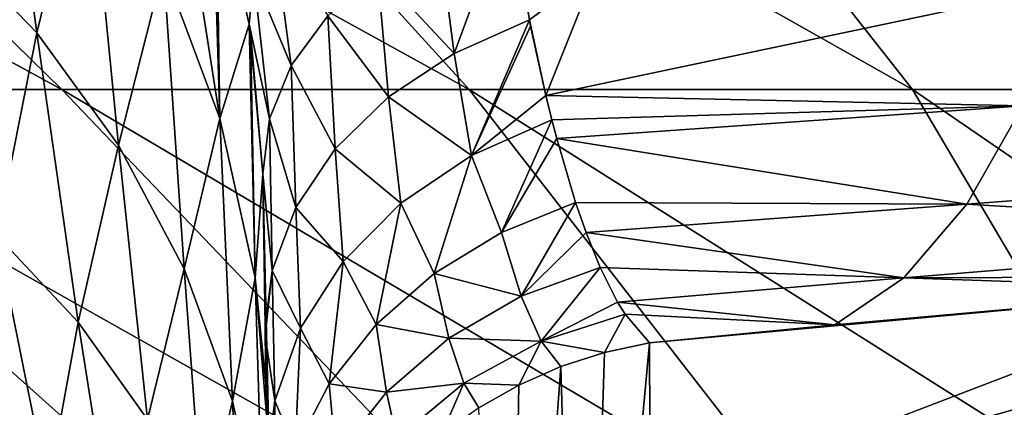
# Model space of a CAD drawing. Header units: metres. Extents: x -90 to 304, y -90 to 74.
# Tile 43 of 256: x -12.42 to -9.15, y -74.23 to -72.94. Entities that reach past the tile are written whole.
import ezdxf

# ---------------------------------------------------------------- set-up
doc = ezdxf.new("R2010")
doc.units = ezdxf.units.M
doc.layers.add('solid_21662050_350', color=7, linetype='CONTINUOUS')

msp = doc.modelspace()

# ---------------------------------------------------------------- linework, layer by layer
at = {"layer": 'solid_21662050_350'}
for points in [[(-12.27805, -73.172813, 12.269909), (-14.023734, -71.466339, 14.04529), (-15.413751, -71.466339, 12.504063)], [(-12.27805, -73.172813, 12.269909), (-15.413751, -71.466339, 12.504063), (-13.493815, -73.172813, 10.918706)], [(-10.927654, -73.172813, 13.48657), (-12.480372, -71.466339, 15.432939), (-14.023734, -71.466339, 14.04529)], [(-10.927654, -73.172813, 13.48657), (-14.023734, -71.466339, 14.04529), (-12.27805, -73.172813, 12.269909)], [(-9.457433, -73.172813, 14.555347), (-10.800544, -71.466339, 16.651833), (-12.480372, -71.466339, 15.432939)], [(-9.457433, -73.172813, 14.555347), (-12.480372, -71.466339, 15.432939), (-10.927654, -73.172813, 13.48657)], [(-7.88351, -73.172813, 15.464522), (-9.002614, -71.466339, 17.688646), (-10.800544, -71.466339, 16.651833)], [(-7.88351, -73.172813, 15.464522), (-10.800544, -71.466339, 16.651833), (-9.457433, -73.172813, 14.555347)], [(-12.361922, -72.984184, -13.963628), (-12.682162, -72.653397, -13.772421), (-12.51041, -71.879944, -16.072592)], [(-12.361922, -72.984184, -13.963628), (-12.51041, -71.879944, -16.072592), (-12.194654, -72.302589, -16.327679)], [(-11.961378, -71.948395, -18.345089), (-11.754338, -73.268723, -16.81815), (-11.941216, -72.768112, -16.577593)], [(-11.961378, -71.948395, -18.345089), (-11.780512, -72.434563, -18.643), (-11.754338, -73.268723, -16.81815)], [(-12.090604, -73.357285, -14.152595), (-12.361922, -72.984184, -13.963628), (-12.194654, -72.302589, -16.327679)], [(-12.090604, -73.357285, -14.152595), (-12.194654, -72.302589, -16.327679), (-11.941216, -72.768112, -16.577593)], [(-11.780512, -72.434563, -18.643), (-11.766435, -72.481392, -18.674526), (-11.754338, -73.268723, -16.81815)], [(-11.780512, -72.434563, -18.643), (-11.657398, -72.956177, -19.028025), (-11.766435, -72.481392, -18.674526)], [(-11.642535, -72.792709, -19.247427), (-11.657398, -72.956177, -19.028025), (-11.780512, -72.434563, -18.643)], [(-11.766435, -72.481392, -18.674526), (-11.657398, -72.956177, -19.028025), (-11.754338, -73.268723, -16.81815)], [(-10.977629, -73.052887, -20.828764), (-11.028911, -72.654999, -20.386702), (-10.794385, -72.556084, -20.497723)], [(-10.977629, -73.052887, -20.828764), (-10.794385, -72.556084, -20.497723), (-10.727968, -72.941643, -20.921331)], [(-10.727968, -72.941643, -20.921331), (-10.794385, -72.556084, -20.497723), (-10.507584, -72.777077, -20.894594)], [(-12.495237, -73.655029, -11.619827), (-12.682162, -72.653397, -13.772421), (-12.361922, -72.984184, -13.963628)], [(-11.517604, -73.092949, -19.888981), (-11.642535, -72.792709, -19.247427), (-11.579002, -72.62989, -19.457359)], [(-11.396825, -72.928055, -20.076982), (-11.517604, -73.092949, -19.888981), (-11.579002, -72.62989, -19.457359)], [(-10.977629, -73.052887, -20.828764), (-11.232047, -72.780388, -20.244802), (-11.028911, -72.654999, -20.386702)], [(-11.872778, -73.766426, -14.336137), (-12.090604, -73.357285, -14.152595), (-11.941216, -72.768112, -16.577593)], [(-11.872778, -73.766426, -14.336137), (-11.941216, -72.768112, -16.577593), (-11.754338, -73.268723, -16.81815)], [(-11.195131, -73.196793, -20.704765), (-11.396825, -72.928055, -20.076982), (-11.232047, -72.780388, -20.244802)], [(-11.195131, -73.196793, -20.704765), (-11.232047, -72.780388, -20.244802), (-10.977629, -73.052887, -20.828764)], [(-10.727968, -72.941643, -20.921331), (-10.507584, -72.777077, -20.894594), (-10.673495, -73.192184, -21.269442)], [(-10.673495, -73.192184, -21.269442), (-10.507584, -72.777077, -20.894594), (-8.935186, -72.825859, -21.900337)], [(-11.59025, -73.269417, -19.687235), (-11.657398, -72.956177, -19.028025), (-11.642535, -72.792709, -19.247427)], [(-11.517604, -73.092949, -19.888981), (-11.59025, -73.269417, -19.687235), (-11.642535, -72.792709, -19.247427)], [(-10.673495, -73.192184, -21.269442), (-8.935186, -72.825859, -21.900337), (-9.091739, -73.22683, -22.344561)], [(-11.372207, -73.369049, -20.555218), (-11.517604, -73.092949, -19.888981), (-11.396825, -72.928055, -20.076982)], [(-11.372207, -73.369049, -20.555218), (-11.396825, -72.928055, -20.076982), (-11.195131, -73.196793, -20.704765)], [(-10.977629, -73.052887, -20.828764), (-10.727968, -72.941643, -20.921331), (-10.920424, -73.391014, -21.32423)], [(-10.920424, -73.391014, -21.32423), (-10.727968, -72.941643, -20.921331), (-10.723789, -72.96257, -20.947897)], [(-10.723789, -72.96257, -20.947897), (-10.727968, -72.941643, -20.921331), (-10.673495, -73.192184, -21.269442)], [(-11.657398, -72.956177, -19.028025), (-11.637151, -73.796043, -17.045324), (-11.754338, -73.268723, -16.81815)], [(-11.657398, -72.956177, -19.028025), (-11.612271, -73.451424, -19.478678), (-11.653183, -72.982498, -19.049635)], [(-11.59025, -73.269417, -19.687235), (-11.612271, -73.451424, -19.478678), (-11.657398, -72.956177, -19.028025)], [(-11.657398, -72.956177, -19.028025), (-11.653183, -72.982498, -19.049635), (-11.637151, -73.796043, -17.045324)], [(-10.920424, -73.391014, -21.32423), (-10.723789, -72.96257, -20.947897), (-10.673495, -73.192184, -21.269442)], [(-12.223977, -73.943039, -11.756516), (-12.495237, -73.655029, -11.619827), (-12.361922, -72.984184, -13.963628)], [(-12.223977, -73.943039, -11.756516), (-12.361922, -72.984184, -13.963628), (-12.090604, -73.357285, -14.152595)], [(-11.653183, -72.982498, -19.049635), (-11.612271, -73.451424, -19.478678), (-11.637151, -73.796043, -17.045324)], [(-11.195131, -73.196793, -20.704765), (-10.977629, -73.052887, -20.828764), (-10.920424, -73.391014, -21.32423)], [(-11.502292, -73.563278, -20.385668), (-11.59025, -73.269417, -19.687235), (-11.517604, -73.092949, -19.888981)], [(-11.502292, -73.563278, -20.385668), (-11.517604, -73.092949, -19.888981), (-11.372207, -73.369049, -20.555218)], [(-14.561618, -73.172813, 9.447777), (-12.679283, -74.651749, 7.490798), (-11.835607, -74.651749, 8.763257)], [(-13.493815, -73.172813, 10.918706), (-14.561618, -73.172813, 9.447777), (-11.835607, -74.651749, 8.763257)], [(-13.493815, -73.172813, 10.918706), (-11.835607, -74.651749, 8.763257), (-10.864724, -74.651749, 9.941531)], [(-12.27805, -73.172813, 12.269909), (-13.493815, -73.172813, 10.918706), (-10.864724, -74.651749, 9.941531)], [(-12.27805, -73.172813, 12.269909), (-10.864724, -74.651749, 9.941531), (-9.777069, -74.651749, 11.012956)], [(-10.927654, -73.172813, 13.48657), (-12.27805, -73.172813, 12.269909), (-9.777069, -74.651749, 11.012956)], [(-10.927654, -73.172813, 13.48657), (-9.777069, -74.651749, 11.012956), (-8.584332, -74.651749, 11.966015)], [(-9.457433, -73.172813, 14.555347), (-10.927654, -73.172813, 13.48657), (-8.584332, -74.651749, 11.966015)], [(-9.457433, -73.172813, 14.555347), (-8.584332, -74.651749, 11.966015), (-7.299333, -74.651749, 12.790465)], [(-7.88351, -73.172813, 15.464522), (-9.457433, -73.172813, 14.555347), (-7.299333, -74.651749, 12.790465)], [(-11.372207, -73.369049, -20.555218), (-11.195131, -73.196793, -20.704765), (-11.154469, -73.549194, -21.219412)], [(-11.195131, -73.196793, -20.704765), (-10.920424, -73.391014, -21.32423), (-11.154469, -73.549194, -21.219412)], [(-10.920424, -73.391014, -21.32423), (-10.673495, -73.192184, -21.269442), (-10.653612, -73.272896, -21.397663)], [(-10.653612, -73.272896, -21.397663), (-10.673495, -73.192184, -21.269442), (-9.091739, -73.22683, -22.344561)], [(-10.637468, -73.334694, -21.502277), (-10.653612, -73.272896, -21.397663), (-9.091739, -73.22683, -22.344561)], [(-10.637468, -73.334694, -21.502277), (-9.091739, -73.22683, -22.344561), (-9.276747, -73.552872, -22.836588)], [(-9.276747, -73.552872, -22.836588), (-9.091739, -73.22683, -22.344561), (-7.50893, -73.417656, -23.58165)], [(-11.712119, -74.204704, -14.511159), (-11.872778, -73.766426, -14.336137), (-11.754338, -73.268723, -16.81815)], [(-11.712119, -74.204704, -14.511159), (-11.754338, -73.268723, -16.81815), (-11.637151, -73.796043, -17.045324)], [(-11.580565, -73.77227, -20.202398), (-11.612271, -73.451424, -19.478678), (-11.59025, -73.269417, -19.687235)], [(-11.580565, -73.77227, -20.202398), (-11.59025, -73.269417, -19.687235), (-11.502292, -73.563278, -20.385668)], [(-10.920424, -73.391014, -21.32423), (-10.653612, -73.272896, -21.397663), (-10.820703, -73.646194, -21.869461)], [(-10.820703, -73.646194, -21.869461), (-10.653612, -73.272896, -21.397663), (-10.637468, -73.334694, -21.502277)], [(-10.820703, -73.646194, -21.869461), (-10.637468, -73.334694, -21.502277), (-10.574632, -73.546516, -21.914093)], [(-10.574632, -73.546516, -21.914093), (-10.637468, -73.334694, -21.502277), (-9.276747, -73.552872, -22.836588)], [(-11.99415, -74.266197, -11.890565), (-12.223977, -73.943039, -11.756516), (-12.090604, -73.357285, -14.152595)], [(-11.99415, -74.266197, -11.890565), (-12.090604, -73.357285, -14.152595), (-11.872778, -73.766426, -14.336137)], [(-11.502292, -73.563278, -20.385668), (-11.372207, -73.369049, -20.555218), (-11.345875, -73.742752, -21.090239)], [(-11.372207, -73.369049, -20.555218), (-11.154469, -73.549194, -21.219412), (-11.345875, -73.742752, -21.090239)], [(-11.154469, -73.549194, -21.219412), (-10.920424, -73.391014, -21.32423), (-11.043789, -73.781776, -21.801483)], [(-10.920424, -73.391014, -21.32423), (-10.820703, -73.646194, -21.869461), (-11.043789, -73.781776, -21.801483)], [(-9.276747, -73.552872, -22.836588), (-7.50893, -73.417656, -23.58165), (-7.676157, -73.648056, -24.124716)], [(-11.637151, -73.796043, -17.045324), (-11.612271, -73.451424, -19.478678), (-11.594427, -74.223648, -17.579315)], [(-11.594427, -74.223648, -17.579315), (-11.612271, -73.451424, -19.478678), (-11.604583, -73.957649, -19.977999)], [(-11.580565, -73.77227, -20.202398), (-11.604583, -73.957649, -19.977999), (-11.612271, -73.451424, -19.478678)], [(-11.580565, -73.77227, -20.202398), (-11.502292, -73.563278, -20.385668), (-11.486915, -73.963875, -20.941919)], [(-11.502292, -73.563278, -20.385668), (-11.345875, -73.742752, -21.090239), (-11.486915, -73.963875, -20.941919)], [(-11.345875, -73.742752, -21.090239), (-11.154469, -73.549194, -21.219412), (-11.236106, -73.950645, -21.716238)], [(-11.154469, -73.549194, -21.219412), (-11.043789, -73.781776, -21.801483), (-11.236106, -73.950645, -21.716238)], [(-10.820703, -73.646194, -21.869461), (-10.574632, -73.546516, -21.914093), (-10.7553, -73.857704, -22.43117)], [(-10.7553, -73.857704, -22.43117), (-10.574632, -73.546516, -21.914093), (-10.539858, -73.646011, -22.14571)], [(-10.539858, -73.646011, -22.14571), (-10.574632, -73.546516, -21.914093), (-9.276747, -73.552872, -22.836588)], [(-10.539858, -73.646011, -22.14571), (-9.276747, -73.552872, -22.836588), (-9.485998, -73.796562, -23.365217)], [(-9.485998, -73.796562, -23.365217), (-9.276747, -73.552872, -22.836588), (-7.676157, -73.648056, -24.124716)], [(-12.325194, -74.495277, -9.377848), (-12.582244, -74.282776, -9.283629), (-12.495237, -73.655029, -11.619827)], [(-12.325194, -74.495277, -9.377848), (-12.495237, -73.655029, -11.619827), (-12.223977, -73.943039, -11.756516)], [(-11.043789, -73.781776, -21.801483), (-10.820703, -73.646194, -21.869461), (-10.7553, -73.857704, -22.43117)], [(-10.7553, -73.857704, -22.43117), (-10.539858, -73.646011, -22.14571), (-10.492979, -73.761795, -22.46242)], [(-10.492979, -73.761795, -22.46242), (-10.539858, -73.646011, -22.14571), (-9.485998, -73.796562, -23.365217)], [(-9.485998, -73.796562, -23.365217), (-7.676157, -73.648056, -24.124716), (-7.859263, -73.791199, -24.690004)], [(-11.486915, -73.963875, -20.941919), (-11.345875, -73.742752, -21.090239), (-11.391436, -74.147339, -21.616478)], [(-11.345875, -73.742752, -21.090239), (-11.236106, -73.950645, -21.716238), (-11.391436, -74.147339, -21.616478)], [(-10.7553, -73.857704, -22.43117), (-10.492979, -73.761795, -22.46242), (-10.689165, -74.005959, -23.012869)], [(-10.689165, -74.005959, -23.012869), (-10.492979, -73.761795, -22.46242), (-10.435367, -73.876732, -22.859306)], [(-10.435367, -73.876732, -22.859306), (-10.492979, -73.761795, -22.46242), (-9.485998, -73.796562, -23.365217)], [(-10.32768, -74.574127, -27.889059), (-7.444538, -73.759338, -24.836641), (-7.768342, -74.88308, -33.003803)], [(-10.32768, -74.574127, -27.889059), (-8.392117, -73.834404, -24.487951), (-7.444538, -73.759338, -24.836641)], [(-11.809637, -74.619034, -12.019711), (-11.99415, -74.266197, -11.890565), (-11.872778, -73.766426, -14.336137)], [(-11.809637, -74.619034, -12.019711), (-11.872778, -73.766426, -14.336137), (-11.712119, -74.204704, -14.511159)], [(-11.611334, -74.664734, -14.674711), (-11.712119, -74.204704, -14.511159), (-11.637151, -73.796043, -17.045324)], [(-11.637151, -73.796043, -17.045324), (-11.594427, -74.223648, -17.579315), (-11.591591, -74.343353, -17.254025)], [(-11.611334, -74.664734, -14.674711), (-11.637151, -73.796043, -17.045324), (-11.591591, -74.343353, -17.254025)], [(-11.580565, -73.77227, -20.202398), (-11.604137, -73.98761, -20.0117), (-11.604583, -73.957649, -19.977999)], [(-11.580565, -73.77227, -20.202398), (-11.571899, -74.203636, -20.780443), (-11.604137, -73.98761, -20.0117)], [(-11.580565, -73.77227, -20.202398), (-11.486915, -73.963875, -20.941919), (-11.571899, -74.203636, -20.780443)], [(-11.236106, -73.950645, -21.716238), (-11.043789, -73.781776, -21.801483), (-10.994578, -73.996918, -22.380322)], [(-11.043789, -73.781776, -21.801483), (-10.7553, -73.857704, -22.43117), (-10.994578, -73.996918, -22.380322)], [(-10.435367, -73.876732, -22.859306), (-9.485998, -73.796562, -23.365217), (-9.714872, -73.952187, -23.916874)], [(-9.485998, -73.796562, -23.365217), (-8.392117, -73.834404, -24.487951), (-9.714872, -73.952187, -23.916874)], [(-9.485998, -73.796562, -23.365217), (-7.859263, -73.791199, -24.690004), (-8.392117, -73.834404, -24.487951)], [(-10.994578, -73.996918, -22.380322), (-10.7553, -73.857704, -22.43117), (-10.689165, -74.005959, -23.012869)], [(-10.32919, -74.01165, -23.616055), (-9.714872, -73.952187, -23.916874), (-8.392117, -73.834404, -24.487951)], [(-10.32768, -74.574127, -27.889059), (-10.32919, -74.01165, -23.616055), (-8.392117, -73.834404, -24.487951)], [(-10.689165, -74.005959, -23.012869), (-10.435367, -73.876732, -22.859306), (-10.41057, -73.917221, -23.033201)], [(-10.41057, -73.917221, -23.033201), (-10.435367, -73.876732, -22.859306), (-9.714872, -73.952187, -23.916874)], [(-10.478372, -74.043816, -23.611839), (-10.689165, -74.005959, -23.012869), (-10.41057, -73.917221, -23.033201)], [(-10.478372, -74.043816, -23.611839), (-10.41057, -73.917221, -23.033201), (-10.32919, -74.01165, -23.616055)], [(-10.41057, -73.917221, -23.033201), (-9.714872, -73.952187, -23.916874), (-10.32919, -74.01165, -23.616055)], [(-12.098855, -74.740784, -9.470636), (-12.325194, -74.495277, -9.377848), (-12.223977, -73.943039, -11.756516)], [(-12.098855, -74.740784, -9.470636), (-12.223977, -73.943039, -11.756516), (-11.99415, -74.266197, -11.890565)], [(-11.563257, -75.484634, -13.593298), (-11.604583, -73.957649, -19.977999), (-11.604137, -73.98761, -20.0117)], [(-11.591591, -74.343353, -17.254025), (-11.594427, -74.223648, -17.579315), (-11.604583, -73.957649, -19.977999)], [(-11.578388, -74.88813, -15.646926), (-11.591591, -74.343353, -17.254025), (-11.604583, -73.957649, -19.977999)], [(-11.572349, -75.130043, -14.856165), (-11.578388, -74.88813, -15.646926), (-11.604583, -73.957649, -19.977999)], [(-11.563257, -75.484634, -13.593298), (-11.572349, -75.130043, -14.856165), (-11.604583, -73.957649, -19.977999)], [(-11.391436, -74.147339, -21.616478), (-11.236106, -73.950645, -21.716238), (-11.201963, -74.175514, -22.314651)], [(-11.236106, -73.950645, -21.716238), (-10.994578, -73.996918, -22.380322), (-11.201963, -74.175514, -22.314651)], [(-11.546838, -76.08606, -11.016463), (-11.604137, -73.98761, -20.0117), (-11.598067, -74.40551, -20.544395)], [(-11.571899, -74.203636, -20.780443), (-11.598067, -74.40551, -20.544395), (-11.604137, -73.98761, -20.0117)], [(-11.55554, -75.774635, -12.437925), (-11.563257, -75.484634, -13.593298), (-11.604137, -73.98761, -20.0117)], [(-11.546838, -76.08606, -11.016463), (-11.55554, -75.774635, -12.437925), (-11.604137, -73.98761, -20.0117)], [(-11.571899, -74.203636, -20.780443), (-11.486915, -73.963875, -20.941919), (-11.504754, -74.365509, -21.505432)], [(-11.486915, -73.963875, -20.941919), (-11.391436, -74.147339, -21.616478), (-11.504754, -74.365509, -21.505432)], [(-11.201963, -74.175514, -22.314651), (-10.994578, -73.996918, -22.380322), (-10.94488, -74.145409, -22.978851)], [(-10.994578, -73.996918, -22.380322), (-10.689165, -74.005959, -23.012869), (-10.94488, -74.145409, -22.978851)], [(-10.763019, -74.152267, -23.597586), (-10.94488, -74.145409, -22.978851), (-10.689165, -74.005959, -23.012869)], [(-10.623481, -74.090858, -23.605661), (-10.763019, -74.152267, -23.597586), (-10.689165, -74.005959, -23.012869)], [(-10.478372, -74.043816, -23.611839), (-10.623481, -74.090858, -23.605661), (-10.689165, -74.005959, -23.012869)], [(-10.555668, -76.465439, -41.64621), (-10.32919, -74.01165, -23.616055), (-10.32768, -74.574127, -27.889059)], [(-10.555668, -76.465439, -41.64621), (-10.478372, -74.043816, -23.611839), (-10.32919, -74.01165, -23.616055)], [(-10.555668, -76.465439, -41.64621), (-10.623481, -74.090858, -23.605661), (-10.478372, -74.043816, -23.611839)], [(-10.805113, -76.574516, -41.631615), (-10.763019, -74.152267, -23.597586), (-10.623481, -74.090858, -23.605661)], [(-10.805113, -76.574516, -41.631615), (-10.623481, -74.090858, -23.605661), (-10.555668, -76.465439, -41.64621)], [(-11.504754, -74.365509, -21.505432), (-11.391436, -74.147339, -21.616478), (-11.370154, -74.387222, -22.236473)], [(-11.391436, -74.147339, -21.616478), (-11.201963, -74.175514, -22.314651), (-11.370154, -74.387222, -22.236473)], [(-11.201963, -74.175514, -22.314651), (-10.94488, -74.145409, -22.978851), (-11.167789, -74.330467, -22.933451)], [(-11.019673, -74.315529, -23.576088), (-11.167789, -74.330467, -22.933451), (-10.94488, -74.145409, -22.978851)], [(-10.89554, -74.227417, -23.587692), (-11.019673, -74.315529, -23.576088), (-10.94488, -74.145409, -22.978851)], [(-10.763019, -74.152267, -23.597586), (-10.89554, -74.227417, -23.587692), (-10.94488, -74.145409, -22.978851)], [(-10.805113, -76.574516, -41.631615), (-10.89554, -74.227417, -23.587692), (-10.763019, -74.152267, -23.597586)], [(-11.370154, -74.387222, -22.236473), (-11.201963, -74.175514, -22.314651), (-11.167789, -74.330467, -22.933451)], [(-11.673554, -74.99559, -12.141775), (-11.809637, -74.619034, -12.019711), (-11.712119, -74.204704, -14.511159)], [(-11.673554, -74.99559, -12.141775), (-11.712119, -74.204704, -14.511159), (-11.611334, -74.664734, -14.674711)], [(-11.571899, -74.203636, -20.780443), (-11.597418, -74.451492, -20.611355), (-11.598067, -74.40551, -20.544395)], [(-11.571899, -74.203636, -20.780443), (-11.572398, -74.598091, -21.38669), (-11.597418, -74.451492, -20.611355)], [(-11.571899, -74.203636, -20.780443), (-11.504754, -74.365509, -21.505432), (-11.572398, -74.598091, -21.38669)]]:
    msp.add_3dface(points, dxfattribs=at)

doc.saveas('drawing.dxf')
